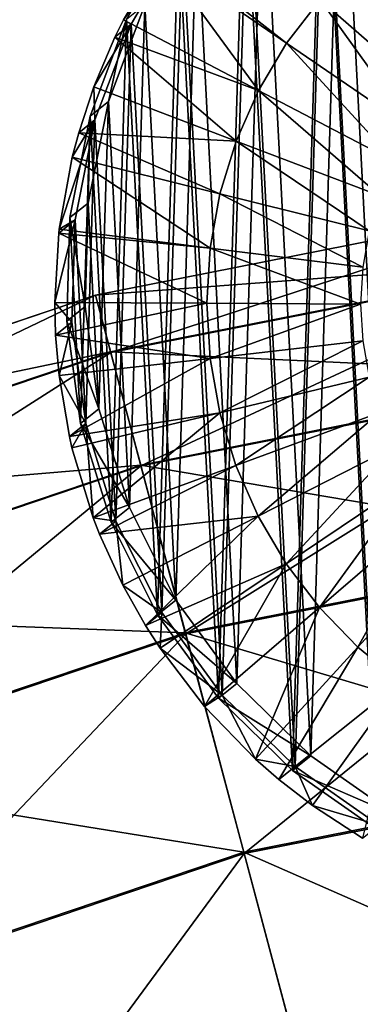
# Model space of a CAD drawing. Header units: millimetres. Extents: x 64 to 3333, y 103 to 3347.
# Tile 158 of 256: x 1841.72 to 1846.07, y 187.59 to 200.17. Entities that reach past the tile are written whole.
import ezdxf

# ---------------------------------------------------------------- set-up
doc = ezdxf.new("R2010")
doc.units = ezdxf.units.MM
doc.header["$LTSCALE"] = 25.4
doc.layers.get('0').update_dxf_attribs({"true_color": 0xff5454})

# ---------------------------------------------------------------- blocks, each defined once
blk = doc.blocks.new('SPIDER-6785-9743.STL')
at = {"color": 0}
mesh = blk.add_polyface(dxfattribs=at)
corners = [(1842.732, 195.194, 1399.935), (1842.595, 197.823, 1399.878), (1842.554, 196.503, 1399.91), (1842.852, 199.119, 1399.84), (1843.122, 193.932, 1399.953), (1843.319, 200.354, 1399.798), (1843.715, 192.751, 1399.963), (1843.982, 201.495, 1399.752), (1844.494, 191.684, 1399.965), (1844.825, 202.512, 1399.703), (1845.438, 190.759, 1399.959), (1845.824, 203.376, 1399.654), (1846.521, 190.003, 1399.945), (1846.951, 204.063, 1399.605), (1847.714, 189.434, 1399.924), (1848.176, 204.556, 1399.558), (1848.984, 189.07, 1399.895), (1849.465, 204.84, 1399.513), (1850.296, 188.92, 1399.86), (1850.784, 204.908, 1399.473), (1851.615, 188.988, 1399.82), (1852.097, 204.758, 1399.438), (1852.904, 189.272, 1399.776), (1853.366, 204.394, 1399.41), (1854.13, 189.765, 1399.729), (1854.559, 203.826, 1399.388), (1855.257, 190.452, 1399.68), (1855.642, 203.069, 1399.374), (1856.255, 191.316, 1399.63), (1856.586, 202.145, 1399.368), (1857.098, 192.333, 1399.582), (1857.365, 201.077, 1399.37), (1857.762, 193.474, 1399.536), (1857.958, 199.897, 1399.381), (1858.229, 194.71, 1399.494), (1858.348, 198.634, 1399.399), (1858.486, 196.005, 1399.456), (1858.526, 197.325, 1399.424)]
mesh.append_faces([[corners[k] for k in face] for face in [(0, 1, 2), (35, 36, 37)]], dxfattribs={"vtx0": -1, "color": 0})
mesh.append_faces([[corners[k] for k in face] for face in [(1, 0, 3), (3, 4, 5), (5, 6, 7), (7, 8, 9), (9, 10, 11), (11, 12, 13), (13, 14, 15), (15, 16, 17), (17, 18, 19), (19, 20, 21), (21, 22, 23), (23, 24, 25), (25, 26, 27), (27, 28, 29), (29, 30, 31), (31, 32, 33), (33, 34, 35)]], dxfattribs={"vtx0": -1, "vtx1": -1, "color": 0})
mesh.append_faces([[corners[k] for k in face] for face in [(3, 0, 4), (5, 4, 6), (7, 6, 8), (9, 8, 10), (11, 10, 12), (13, 12, 14), (15, 14, 16), (17, 16, 18), (19, 18, 20), (21, 20, 22), (23, 22, 24), (25, 24, 26), (27, 26, 28), (29, 28, 30), (31, 30, 32), (33, 32, 34), (35, 34, 36)]], dxfattribs={"vtx0": -1, "vtx2": -1, "color": 0})
mesh = blk.add_polyface(dxfattribs=at)
corners = [(1842.361, 197.637, 1391.883), (1842.498, 195.007, 1391.941), (1842.321, 196.316, 1391.915), (1842.618, 198.932, 1391.846), (1842.889, 193.745, 1391.959), (1843.085, 200.168, 1391.803), (1843.482, 192.564, 1391.969), (1843.749, 201.309, 1391.757), (1844.261, 191.497, 1391.971), (1844.591, 202.326, 1391.709), (1845.204, 190.573, 1391.965), (1845.59, 203.189, 1391.66), (1846.288, 189.816, 1391.951), (1846.717, 203.877, 1391.611), (1847.48, 189.248, 1391.929), (1847.942, 204.37, 1391.563), (1848.75, 188.884, 1391.901), (1849.232, 204.654, 1391.519), (1850.062, 188.734, 1391.866), (1850.551, 204.722, 1391.479), (1851.381, 188.802, 1391.826), (1851.863, 204.571, 1391.444), (1852.671, 189.086, 1391.782), (1853.133, 204.207, 1391.415), (1853.896, 189.578, 1391.734), (1854.326, 203.639, 1391.394), (1855.023, 190.266, 1391.685), (1855.409, 202.883, 1391.38), (1856.022, 191.13, 1391.636), (1856.353, 201.958, 1391.374), (1856.864, 192.146, 1391.588), (1857.131, 200.891, 1391.376), (1857.528, 193.288, 1391.542), (1857.724, 199.71, 1391.386), (1857.995, 194.523, 1391.499), (1858.115, 198.448, 1391.404), (1858.252, 195.819, 1391.462), (1858.292, 197.139, 1391.43)]
mesh.append_faces([[corners[k] for k in face] for face in [(0, 1, 2), (36, 35, 37)]], dxfattribs={"vtx0": -1, "color": 0})
mesh.append_faces([[corners[k] for k in face] for face in [(1, 3, 4), (4, 5, 6), (6, 7, 8), (8, 9, 10), (10, 11, 12), (12, 13, 14), (14, 15, 16), (16, 17, 18), (18, 19, 20), (20, 21, 22), (22, 23, 24), (24, 25, 26), (26, 27, 28), (28, 29, 30), (30, 31, 32), (32, 33, 34), (34, 35, 36)]], dxfattribs={"vtx0": -1, "vtx1": -1, "color": 0})
mesh.append_faces([[corners[k] for k in face] for face in [(1, 0, 3), (4, 3, 5), (6, 5, 7), (8, 7, 9), (10, 9, 11), (12, 11, 13), (14, 13, 15), (16, 15, 17), (18, 17, 19), (20, 19, 21), (22, 21, 23), (24, 23, 25), (26, 25, 27), (28, 27, 29), (30, 29, 31), (32, 31, 33), (34, 33, 35)]], dxfattribs={"vtx0": -1, "vtx2": -1, "color": 0})
mesh = blk.add_polyface(dxfattribs=at)
corners = [(1842.563, 195.007, 1391.101), (1842.427, 197.607, 1391.045), (1842.387, 196.302, 1391.076), (1842.681, 198.888, 1391.007), (1842.949, 193.76, 1391.119), (1843.143, 200.109, 1390.965), (1843.535, 192.592, 1391.129), (1843.799, 201.237, 1390.92), (1844.305, 191.537, 1391.131), (1844.632, 202.242, 1390.872), (1845.238, 190.623, 1391.125), (1845.619, 203.096, 1390.823), (1846.309, 189.875, 1391.112), (1846.734, 203.776, 1390.775), (1847.488, 189.313, 1391.09), (1847.945, 204.263, 1390.728), (1848.743, 188.953, 1391.062), (1849.22, 204.544, 1390.684), (1850.041, 188.805, 1391.028), (1850.524, 204.611, 1390.645), (1851.345, 188.872, 1390.988), (1851.821, 204.463, 1390.61), (1852.62, 189.153, 1390.944), (1853.076, 204.103, 1390.582), (1853.831, 189.64, 1390.897), (1854.255, 203.541, 1390.561), (1854.945, 190.32, 1390.849), (1855.326, 202.793, 1390.547), (1855.932, 191.174, 1390.8), (1856.259, 201.879, 1390.541), (1856.765, 192.179, 1390.752), (1857.03, 200.824, 1390.543), (1857.422, 193.307, 1390.707), (1857.616, 199.657, 1390.553), (1857.883, 194.529, 1390.665), (1858.002, 198.409, 1390.571), (1858.137, 195.809, 1390.628), (1858.177, 197.115, 1390.596)]
mesh.append_faces([[corners[k] for k in face] for face in [(0, 1, 2), (35, 36, 37)]], dxfattribs={"vtx0": -1, "color": 0})
mesh.append_faces([[corners[k] for k in face] for face in [(1, 0, 3), (3, 4, 5), (5, 6, 7), (7, 8, 9), (9, 10, 11), (11, 12, 13), (13, 14, 15), (15, 16, 17), (17, 18, 19), (19, 20, 21), (21, 22, 23), (23, 24, 25), (25, 26, 27), (27, 28, 29), (29, 30, 31), (31, 32, 33), (33, 34, 35)]], dxfattribs={"vtx0": -1, "vtx1": -1, "color": 0})
mesh.append_faces([[corners[k] for k in face] for face in [(3, 0, 4), (5, 4, 6), (7, 6, 8), (9, 8, 10), (11, 10, 12), (13, 12, 14), (15, 14, 16), (17, 16, 18), (19, 18, 20), (21, 20, 22), (23, 22, 24), (25, 24, 26), (27, 26, 28), (29, 28, 30), (31, 30, 32), (33, 32, 34), (35, 34, 36)]], dxfattribs={"vtx0": -1, "vtx2": -1, "color": 0})
mesh = blk.add_polyface(dxfattribs=at)
corners = [(1846.597, 201.374, 1383.285), (1847.37, 199.466, 1383), (1846.049, 200.93, 1383.311), (1847.736, 199.762, 1382.982)]
mesh.append_faces([[corners[k] for k in face] for face in [(0, 1, 2), (1, 0, 3)]], dxfattribs={"vtx0": -1, "color": 0})
mesh = blk.add_polyface(dxfattribs=at)
corners = [(1843.799, 201.237, 1390.92), (1843.044, 200.164, 1383.823), (1843.143, 200.109, 1390.965)]
mesh.append_faces([[corners[k] for k in face] for face in [(0, 1, 2)]], dxfattribs={"color": 0})
mesh = blk.add_polyface(dxfattribs=at)
corners = [(1843.799, 201.237, 1390.92), (1843.521, 200.969, 1383.791), (1843.044, 200.164, 1383.823)]
mesh.append_faces([[corners[k] for k in face] for face in [(0, 1, 2)]], dxfattribs={"color": 0})
mesh = blk.add_polyface(dxfattribs=at)
corners = [(1845.129, 199.865, 1383.363), (1843.521, 200.969, 1383.791), (1843.59, 201.071, 1383.786)]
mesh.append_faces([[corners[k] for k in face] for face in [(0, 1, 2)]], dxfattribs={"color": 0})
mesh = blk.add_polyface(dxfattribs=at)
corners = [(1845.557, 200.425, 1383.337), (1845.129, 199.865, 1383.363), (1843.59, 201.071, 1383.786)]
mesh.append_faces([[corners[k] for k in face] for face in [(0, 1, 2)]], dxfattribs={"color": 0})
mesh = blk.add_polyface(dxfattribs=at)
corners = [(1843.521, 200.969, 1383.791), (1844.77, 199.259, 1383.388), (1843.044, 200.164, 1383.823), (1845.129, 199.865, 1383.363)]
mesh.append_faces([[corners[k] for k in face] for face in [(0, 1, 2), (1, 0, 3)]], dxfattribs={"vtx0": -1, "color": 0})
mesh = blk.add_polyface(dxfattribs=at)
corners = [(1846.049, 200.93, 1383.311), (1847.041, 199.128, 1383.018), (1845.557, 200.425, 1383.337), (1847.37, 199.466, 1383)]
mesh.append_faces([[corners[k] for k in face] for face in [(0, 1, 2), (1, 0, 3)]], dxfattribs={"vtx0": -1, "color": 0})
mesh = blk.add_polyface(dxfattribs=at)
corners = [(1845.557, 200.425, 1383.337), (1846.755, 198.754, 1383.035), (1845.129, 199.865, 1383.363), (1847.041, 199.128, 1383.018)]
mesh.append_faces([[corners[k] for k in face] for face in [(0, 1, 2), (1, 0, 3)]], dxfattribs={"vtx0": -1, "color": 0})
mesh = blk.add_polyface(dxfattribs=at)
corners = [(1842.852, 199.119, 1399.84), (1843.085, 200.168, 1391.803), (1842.618, 198.932, 1391.846), (1843.319, 200.354, 1399.798)]
mesh.append_faces([[corners[k] for k in face] for face in [(0, 1, 2), (1, 0, 3)]], dxfattribs={"vtx0": -1, "color": 0})
mesh = blk.add_polyface(dxfattribs=at)
corners = [(1844.77, 199.259, 1383.388), (1842.934, 199.943, 1383.832), (1843.044, 200.164, 1383.823)]
mesh.append_faces([[corners[k] for k in face] for face in [(0, 1, 2)]], dxfattribs={"color": 0})
mesh = blk.add_polyface(dxfattribs=at)
corners = [(1843.044, 200.164, 1383.823), (1842.934, 199.943, 1383.832), (1843.143, 200.109, 1390.965)]
mesh.append_faces([[corners[k] for k in face] for face in [(0, 1, 2)]], dxfattribs={"color": 0})
mesh = blk.add_polyface(dxfattribs=at)
corners = [(1843.143, 200.109, 1390.965), (1842.665, 199.307, 1383.854), (1842.681, 198.888, 1391.007)]
mesh.append_faces([[corners[k] for k in face] for face in [(0, 1, 2)]], dxfattribs={"color": 0})
mesh = blk.add_polyface(dxfattribs=at)
corners = [(1843.143, 200.109, 1390.965), (1842.934, 199.943, 1383.832), (1842.665, 199.307, 1383.854)]
mesh.append_faces([[corners[k] for k in face] for face in [(0, 1, 2)]], dxfattribs={"color": 0})
mesh = blk.add_polyface(dxfattribs=at)
corners = [(1844.485, 198.614, 1383.411), (1842.665, 199.307, 1383.854), (1842.934, 199.943, 1383.832)]
mesh.append_faces([[corners[k] for k in face] for face in [(0, 1, 2)]], dxfattribs={"color": 0})
mesh = blk.add_polyface(dxfattribs=at)
corners = [(1844.77, 199.259, 1383.388), (1844.485, 198.614, 1383.411), (1842.934, 199.943, 1383.832)]
mesh.append_faces([[corners[k] for k in face] for face in [(0, 1, 2)]], dxfattribs={"color": 0})
mesh = blk.add_polyface(dxfattribs=at)
corners = [(1845.129, 199.865, 1383.363), (1846.515, 198.348, 1383.051), (1844.77, 199.259, 1383.388), (1846.755, 198.754, 1383.035)]
mesh.append_faces([[corners[k] for k in face] for face in [(0, 1, 2), (1, 0, 3)]], dxfattribs={"vtx0": -1, "color": 0})
mesh = blk.add_polyface(dxfattribs=at)
corners = [(1844.485, 198.614, 1383.411), (1842.473, 198.721, 1383.874), (1842.665, 199.307, 1383.854)]
mesh.append_faces([[corners[k] for k in face] for face in [(0, 1, 2)]], dxfattribs={"color": 0})
mesh = blk.add_polyface(dxfattribs=at)
corners = [(1842.665, 199.307, 1383.854), (1842.473, 198.721, 1383.874), (1842.681, 198.888, 1391.007)]
mesh.append_faces([[corners[k] for k in face] for face in [(0, 1, 2)]], dxfattribs={"color": 0})
mesh = blk.add_polyface(dxfattribs=at)
corners = [(1844.77, 199.259, 1383.388), (1846.324, 197.917, 1383.067), (1844.485, 198.614, 1383.411), (1846.515, 198.348, 1383.051)]
mesh.append_faces([[corners[k] for k in face] for face in [(0, 1, 2), (1, 0, 3)]], dxfattribs={"vtx0": -1, "color": 0})
mesh = blk.add_polyface(dxfattribs=at)
corners = [(1842.595, 197.823, 1399.878), (1842.618, 198.932, 1391.846), (1842.361, 197.637, 1391.883), (1842.852, 199.119, 1399.84)]
mesh.append_faces([[corners[k] for k in face] for face in [(0, 1, 2), (1, 0, 3)]], dxfattribs={"vtx0": -1, "color": 0})
mesh = blk.add_polyface(dxfattribs=at)
corners = [(1842.681, 198.888, 1391.007), (1842.391, 198.411, 1383.883), (1842.224, 197.489, 1383.91)]
mesh.append_faces([[corners[k] for k in face] for face in [(0, 1, 2)]], dxfattribs={"color": 0})
mesh = blk.add_polyface(dxfattribs=at)
corners = [(1842.681, 198.888, 1391.007), (1842.224, 197.489, 1383.91), (1842.427, 197.607, 1391.045)]
mesh.append_faces([[corners[k] for k in face] for face in [(0, 1, 2)]], dxfattribs={"color": 0})
mesh = blk.add_polyface(dxfattribs=at)
corners = [(1842.681, 198.888, 1391.007), (1842.473, 198.721, 1383.874), (1842.391, 198.411, 1383.883)]
mesh.append_faces([[corners[k] for k in face] for face in [(0, 1, 2)]], dxfattribs={"color": 0})
mesh = blk.add_polyface(dxfattribs=at)
corners = [(1844.278, 197.94, 1383.433), (1842.391, 198.411, 1383.883), (1842.473, 198.721, 1383.874)]
mesh.append_faces([[corners[k] for k in face] for face in [(0, 1, 2)]], dxfattribs={"color": 0})
mesh = blk.add_polyface(dxfattribs=at)
corners = [(1844.485, 198.614, 1383.411), (1844.278, 197.94, 1383.433), (1842.473, 198.721, 1383.874)]
mesh.append_faces([[corners[k] for k in face] for face in [(0, 1, 2)]], dxfattribs={"color": 0})
mesh = blk.add_polyface(dxfattribs=at)
corners = [(1844.485, 198.614, 1383.411), (1846.186, 197.466, 1383.081), (1844.278, 197.94, 1383.433), (1846.324, 197.917, 1383.067)]
mesh.append_faces([[corners[k] for k in face] for face in [(0, 1, 2), (1, 0, 3)]], dxfattribs={"vtx0": -1, "color": 0})
mesh = blk.add_polyface(dxfattribs=at)
corners = [(1842.391, 198.411, 1383.883), (1844.153, 197.246, 1383.453), (1842.224, 197.489, 1383.91), (1844.278, 197.94, 1383.433)]
mesh.append_faces([[corners[k] for k in face] for face in [(0, 1, 2), (1, 0, 3)]], dxfattribs={"vtx0": -1, "color": 0})
mesh = blk.add_polyface(dxfattribs=at)
corners = [(1844.278, 197.94, 1383.433), (1846.102, 197.002, 1383.095), (1844.153, 197.246, 1383.453), (1846.186, 197.466, 1383.081)]
mesh.append_faces([[corners[k] for k in face] for face in [(0, 1, 2), (1, 0, 3)]], dxfattribs={"vtx0": -1, "color": 0})
mesh = blk.add_polyface(dxfattribs=at)
corners = [(1842.554, 196.503, 1399.91), (1842.361, 197.637, 1391.883), (1842.321, 196.316, 1391.915), (1842.595, 197.823, 1399.878)]
mesh.append_faces([[corners[k] for k in face] for face in [(0, 1, 2), (1, 0, 3)]], dxfattribs={"vtx0": -1, "color": 0})
at = {"color": 7, "true_color": 0xffffff}
mesh = blk.add_polyface(dxfattribs=at)
corners = [(1842.687, 196.646, 64.909), (1848.828, 197.861, 58.885), (1842.686, 196.648, 58.885), (1848.829, 197.859, 64.909)]
mesh.append_faces([[corners[k] for k in face] for face in [(0, 1, 2), (1, 0, 3)]], dxfattribs={"vtx0": -1, "color": 7})
mesh = blk.add_polyface(dxfattribs=at)
corners = [(1842.686, 196.648, 58.885), (1848.925, 197.115, 52.908), (1842.88, 195.921, 52.908), (1848.828, 197.861, 58.885)]
mesh.append_faces([[corners[k] for k in face] for face in [(0, 1, 2), (1, 0, 3)]], dxfattribs={"vtx0": -1, "color": 7})
mesh = blk.add_polyface(dxfattribs=at)
corners = [(1842.882, 195.914, 70.885), (1848.829, 197.859, 64.909), (1842.687, 196.646, 64.909), (1848.926, 197.107, 70.885)]
mesh.append_faces([[corners[k] for k in face] for face in [(0, 1, 2), (1, 0, 3)]], dxfattribs={"vtx0": -1, "color": 7})
at = {"color": 0}
mesh = blk.add_polyface(dxfattribs=at)
corners = [(1842.427, 197.607, 1391.045), (1842.168, 196.554, 1383.933), (1842.387, 196.302, 1391.076)]
mesh.append_faces([[corners[k] for k in face] for face in [(0, 1, 2)]], dxfattribs={"color": 0})
mesh = blk.add_polyface(dxfattribs=at)
corners = [(1842.427, 197.607, 1391.045), (1842.219, 197.44, 1383.911), (1842.168, 196.554, 1383.933)]
mesh.append_faces([[corners[k] for k in face] for face in [(0, 1, 2)]], dxfattribs={"color": 0})
mesh = blk.add_polyface(dxfattribs=at)
corners = [(1842.427, 197.607, 1391.045), (1842.224, 197.489, 1383.91), (1842.219, 197.44, 1383.911)]
mesh.append_faces([[corners[k] for k in face] for face in [(0, 1, 2)]], dxfattribs={"color": 0})
mesh = blk.add_polyface(dxfattribs=at)
corners = [(1842.219, 197.44, 1383.911), (1844.111, 196.542, 1383.47), (1842.168, 196.554, 1383.933), (1844.153, 197.246, 1383.453)]
mesh.append_faces([[corners[k] for k in face] for face in [(0, 1, 2), (1, 0, 3)]], dxfattribs={"vtx0": -1, "color": 0})
mesh = blk.add_polyface(dxfattribs=at)
corners = [(1844.153, 197.246, 1383.453), (1842.219, 197.44, 1383.911), (1842.224, 197.489, 1383.91)]
mesh.append_faces([[corners[k] for k in face] for face in [(0, 1, 2)]], dxfattribs={"color": 0})
mesh = blk.add_polyface(dxfattribs=at)
corners = [(1844.153, 197.246, 1383.453), (1846.074, 196.532, 1383.106), (1844.111, 196.542, 1383.47), (1846.102, 197.002, 1383.095)]
mesh.append_faces([[corners[k] for k in face] for face in [(0, 1, 2), (1, 0, 3)]], dxfattribs={"vtx0": -1, "color": 0})
at = {"color": 7, "true_color": 0xffffff}
mesh = blk.add_polyface(dxfattribs=at)
corners = [(1842.88, 195.921, 52.908), (1849.119, 195.631, 47.072), (1843.265, 194.475, 47.072), (1848.925, 197.115, 52.908)]
mesh.append_faces([[corners[k] for k in face] for face in [(0, 1, 2), (1, 0, 3)]], dxfattribs={"vtx0": -1, "color": 7})
mesh = blk.add_polyface(dxfattribs=at)
corners = [(1843.268, 194.464, 76.72), (1848.926, 197.107, 70.885), (1842.882, 195.914, 70.885), (1849.12, 195.619, 76.72)]
mesh.append_faces([[corners[k] for k in face] for face in [(0, 1, 2), (1, 0, 3)]], dxfattribs={"vtx0": -1, "color": 7})
mesh = blk.add_polyface(dxfattribs=at)
corners = [(1836.755, 194.642, 64.909), (1842.686, 196.648, 58.885), (1836.754, 194.644, 58.885), (1842.687, 196.646, 64.909)]
mesh.append_faces([[corners[k] for k in face] for face in [(0, 1, 2), (1, 0, 3)]], dxfattribs={"vtx0": -1, "color": 7})
mesh = blk.add_polyface(dxfattribs=at)
corners = [(1836.754, 194.644, 58.885), (1842.88, 195.921, 52.908), (1837.041, 193.949, 52.908), (1842.686, 196.648, 58.885)]
mesh.append_faces([[corners[k] for k in face] for face in [(0, 1, 2), (1, 0, 3)]], dxfattribs={"vtx0": -1, "color": 7})
mesh = blk.add_polyface(dxfattribs=at)
corners = [(1837.044, 193.942, 70.885), (1842.687, 196.646, 64.909), (1836.755, 194.642, 64.909), (1842.882, 195.914, 70.885)]
mesh.append_faces([[corners[k] for k in face] for face in [(0, 1, 2), (1, 0, 3)]], dxfattribs={"vtx0": -1, "color": 7})
at = {"color": 0}
mesh = blk.add_polyface(dxfattribs=at)
corners = [(1844.111, 196.542, 1383.47), (1842.179, 196.135, 1383.943), (1842.168, 196.554, 1383.933)]
mesh.append_faces([[corners[k] for k in face] for face in [(0, 1, 2)]], dxfattribs={"color": 0})
mesh = blk.add_polyface(dxfattribs=at)
corners = [(1842.168, 196.554, 1383.933), (1842.179, 196.135, 1383.943), (1842.387, 196.302, 1391.076)]
mesh.append_faces([[corners[k] for k in face] for face in [(0, 1, 2)]], dxfattribs={"color": 0})
mesh = blk.add_polyface(dxfattribs=at)
corners = [(1844.152, 195.838, 1383.485), (1842.179, 196.135, 1383.943), (1844.111, 196.542, 1383.47)]
mesh.append_faces([[corners[k] for k in face] for face in [(0, 1, 2)]], dxfattribs={"color": 0})
mesh = blk.add_polyface(dxfattribs=at)
corners = [(1842.732, 195.194, 1399.935), (1842.321, 196.316, 1391.915), (1842.498, 195.007, 1391.941), (1842.554, 196.503, 1399.91)]
mesh.append_faces([[corners[k] for k in face] for face in [(0, 1, 2), (1, 0, 3)]], dxfattribs={"vtx0": -1, "color": 0})
mesh = blk.add_polyface(dxfattribs=at)
corners = [(1846.074, 196.532, 1383.106), (1844.152, 195.838, 1383.485), (1844.111, 196.542, 1383.47), (1846.102, 196.061, 1383.117)]
mesh.append_faces([[corners[k] for k in face] for face in [(0, 1, 2), (1, 0, 3)]], dxfattribs={"vtx0": -1, "color": 0})
mesh = blk.add_polyface(dxfattribs=at)
corners = [(1842.387, 196.302, 1391.076), (1842.179, 196.135, 1383.943), (1842.223, 195.619, 1383.953)]
mesh.append_faces([[corners[k] for k in face] for face in [(0, 1, 2)]], dxfattribs={"color": 0})
mesh = blk.add_polyface(dxfattribs=at)
corners = [(1842.387, 196.302, 1391.076), (1842.223, 195.619, 1383.953), (1842.563, 195.007, 1391.101)]
mesh.append_faces([[corners[k] for k in face] for face in [(0, 1, 2)]], dxfattribs={"color": 0})
mesh = blk.add_polyface(dxfattribs=at)
corners = [(1844.152, 195.838, 1383.485), (1842.223, 195.619, 1383.953), (1842.179, 196.135, 1383.943)]
mesh.append_faces([[corners[k] for k in face] for face in [(0, 1, 2)]], dxfattribs={"color": 0})
mesh = blk.add_polyface(dxfattribs=at)
corners = [(1846.102, 196.061, 1383.117), (1844.276, 195.143, 1383.498), (1844.152, 195.838, 1383.485), (1846.185, 195.597, 1383.125)]
mesh.append_faces([[corners[k] for k in face] for face in [(0, 1, 2), (1, 0, 3)]], dxfattribs={"vtx0": -1, "color": 0})
at = {"color": 7, "true_color": 0xffffff}
mesh = blk.add_polyface(dxfattribs=at)
corners = [(1837.041, 193.949, 52.908), (1843.265, 194.475, 47.072), (1837.612, 192.566, 47.072), (1842.88, 195.921, 52.908)]
mesh.append_faces([[corners[k] for k in face] for face in [(0, 1, 2), (1, 0, 3)]], dxfattribs={"vtx0": -1, "color": 7})
mesh = blk.add_polyface(dxfattribs=at)
corners = [(1837.617, 192.554, 76.72), (1842.882, 195.914, 70.885), (1837.044, 193.942, 70.885), (1843.268, 194.464, 76.72)]
mesh.append_faces([[corners[k] for k in face] for face in [(0, 1, 2), (1, 0, 3)]], dxfattribs={"vtx0": -1, "color": 7})
at = {"color": 0}
mesh = blk.add_polyface(dxfattribs=at)
corners = [(1844.152, 195.838, 1383.485), (1842.354, 194.841, 1383.968), (1842.223, 195.619, 1383.953)]
mesh.append_faces([[corners[k] for k in face] for face in [(0, 1, 2)]], dxfattribs={"color": 0})
mesh = blk.add_polyface(dxfattribs=at)
corners = [(1844.276, 195.143, 1383.498), (1842.354, 194.841, 1383.968), (1844.152, 195.838, 1383.485)]
mesh.append_faces([[corners[k] for k in face] for face in [(0, 1, 2)]], dxfattribs={"color": 0})
mesh = blk.add_polyface(dxfattribs=at)
corners = [(1842.223, 195.619, 1383.953), (1842.354, 194.841, 1383.968), (1842.563, 195.007, 1391.101)]
mesh.append_faces([[corners[k] for k in face] for face in [(0, 1, 2)]], dxfattribs={"color": 0})
at = {"color": 7, "true_color": 0xffffff}
mesh = blk.add_polyface(dxfattribs=at)
corners = [(1843.265, 194.475, 47.072), (1849.405, 193.434, 41.47), (1843.835, 192.334, 41.47), (1849.119, 195.631, 47.072)]
mesh.append_faces([[corners[k] for k in face] for face in [(0, 1, 2), (1, 0, 3)]], dxfattribs={"vtx0": -1, "color": 7})
mesh = blk.add_polyface(dxfattribs=at)
corners = [(1843.84, 192.318, 82.32), (1849.12, 195.619, 76.72), (1843.268, 194.464, 76.72), (1849.407, 193.417, 82.32)]
mesh.append_faces([[corners[k] for k in face] for face in [(0, 1, 2), (1, 0, 3)]], dxfattribs={"vtx0": -1, "color": 7})
at = {"color": 0}
mesh = blk.add_polyface(dxfattribs=at)
corners = [(1846.185, 195.597, 1383.125), (1844.481, 194.469, 1383.508), (1844.276, 195.143, 1383.498), (1846.322, 195.145, 1383.131)]
mesh.append_faces([[corners[k] for k in face] for face in [(0, 1, 2), (1, 0, 3)]], dxfattribs={"vtx0": -1, "color": 0})
mesh = blk.add_polyface(dxfattribs=at)
corners = [(1844.276, 195.143, 1383.498), (1842.387, 194.697, 1383.97), (1842.354, 194.841, 1383.968)]
mesh.append_faces([[corners[k] for k in face] for face in [(0, 1, 2)]], dxfattribs={"color": 0})
mesh = blk.add_polyface(dxfattribs=at)
corners = [(1844.276, 195.143, 1383.498), (1842.66, 193.8, 1383.983), (1842.387, 194.697, 1383.97), (1844.481, 194.469, 1383.508)]
mesh.append_faces([[corners[k] for k in face] for face in [(0, 1, 2), (1, 0, 3)]], dxfattribs={"vtx0": -1, "color": 0})
mesh = blk.add_polyface(dxfattribs=at)
corners = [(1843.122, 193.932, 1399.953), (1842.498, 195.007, 1391.941), (1842.889, 193.745, 1391.959), (1842.732, 195.194, 1399.935)]
mesh.append_faces([[corners[k] for k in face] for face in [(0, 1, 2), (1, 0, 3)]], dxfattribs={"vtx0": -1, "color": 0})
mesh = blk.add_polyface(dxfattribs=at)
corners = [(1846.322, 195.145, 1383.131), (1844.765, 193.823, 1383.515), (1844.481, 194.469, 1383.508), (1846.511, 194.714, 1383.136)]
mesh.append_faces([[corners[k] for k in face] for face in [(0, 1, 2), (1, 0, 3)]], dxfattribs={"vtx0": -1, "color": 0})
mesh = blk.add_polyface(dxfattribs=at)
corners = [(1842.563, 195.007, 1391.101), (1842.354, 194.841, 1383.968), (1842.387, 194.697, 1383.97)]
mesh.append_faces([[corners[k] for k in face] for face in [(0, 1, 2)]], dxfattribs={"color": 0})
mesh = blk.add_polyface(dxfattribs=at)
corners = [(1842.563, 195.007, 1391.101), (1842.387, 194.697, 1383.97), (1842.66, 193.8, 1383.983)]
mesh.append_faces([[corners[k] for k in face] for face in [(0, 1, 2)]], dxfattribs={"color": 0})
mesh = blk.add_polyface(dxfattribs=at)
corners = [(1842.563, 195.007, 1391.101), (1842.66, 193.8, 1383.983), (1842.949, 193.76, 1391.119)]
mesh.append_faces([[corners[k] for k in face] for face in [(0, 1, 2)]], dxfattribs={"color": 0})
mesh = blk.add_polyface(dxfattribs=at)
corners = [(1846.511, 194.714, 1383.136), (1845.123, 193.215, 1383.518), (1844.765, 193.823, 1383.515), (1846.751, 194.307, 1383.138)]
mesh.append_faces([[corners[k] for k in face] for face in [(0, 1, 2), (1, 0, 3)]], dxfattribs={"vtx0": -1, "color": 0})
at = {"color": 7, "true_color": 0xffffff}
mesh = blk.add_polyface(dxfattribs=at)
corners = [(1837.612, 192.566, 47.072), (1843.835, 192.334, 41.47), (1838.457, 190.517, 41.47), (1843.265, 194.475, 47.072)]
mesh.append_faces([[corners[k] for k in face] for face in [(0, 1, 2), (1, 0, 3)]], dxfattribs={"vtx0": -1, "color": 7})
mesh = blk.add_polyface(dxfattribs=at)
corners = [(1838.463, 190.501, 82.32), (1843.268, 194.464, 76.72), (1837.617, 192.554, 76.72), (1843.84, 192.318, 82.32)]
mesh.append_faces([[corners[k] for k in face] for face in [(0, 1, 2), (1, 0, 3)]], dxfattribs={"vtx0": -1, "color": 7})
at = {"color": 0}
mesh = blk.add_polyface(dxfattribs=at)
corners = [(1844.481, 194.469, 1383.508), (1842.74, 193.593, 1383.985), (1842.66, 193.8, 1383.983)]
mesh.append_faces([[corners[k] for k in face] for face in [(0, 1, 2)]], dxfattribs={"color": 0})
mesh = blk.add_polyface(dxfattribs=at)
corners = [(1844.765, 193.823, 1383.515), (1842.74, 193.593, 1383.985), (1844.481, 194.469, 1383.508)]
mesh.append_faces([[corners[k] for k in face] for face in [(0, 1, 2)]], dxfattribs={"color": 0})
mesh = blk.add_polyface(dxfattribs=at)
corners = [(1846.751, 194.307, 1383.138), (1845.55, 192.654, 1383.519), (1845.123, 193.215, 1383.518), (1847.036, 193.932, 1383.139)]
mesh.append_faces([[corners[k] for k in face] for face in [(0, 1, 2), (1, 0, 3)]], dxfattribs={"vtx0": -1, "color": 0})
mesh = blk.add_polyface(dxfattribs=at)
corners = [(1843.715, 192.751, 1399.963), (1842.889, 193.745, 1391.959), (1843.482, 192.564, 1391.969), (1843.122, 193.932, 1399.953)]
mesh.append_faces([[corners[k] for k in face] for face in [(0, 1, 2), (1, 0, 3)]], dxfattribs={"vtx0": -1, "color": 0})
mesh = blk.add_polyface(dxfattribs=at)
corners = [(1847.036, 193.932, 1383.139), (1846.041, 192.147, 1383.516), (1845.55, 192.654, 1383.519), (1847.365, 193.593, 1383.137)]
mesh.append_faces([[corners[k] for k in face] for face in [(0, 1, 2), (1, 0, 3)]], dxfattribs={"vtx0": -1, "color": 0})
mesh = blk.add_polyface(dxfattribs=at)
corners = [(1842.66, 193.8, 1383.983), (1842.74, 193.593, 1383.985), (1842.949, 193.76, 1391.119)]
mesh.append_faces([[corners[k] for k in face] for face in [(0, 1, 2)]], dxfattribs={"color": 0})
mesh = blk.add_polyface(dxfattribs=at)
corners = [(1844.765, 193.823, 1383.515), (1843.037, 192.942, 1383.992), (1842.74, 193.593, 1383.985)]
mesh.append_faces([[corners[k] for k in face] for face in [(0, 1, 2)]], dxfattribs={"color": 0})
mesh = blk.add_polyface(dxfattribs=at)
corners = [(1842.949, 193.76, 1391.119), (1842.74, 193.593, 1383.985), (1843.037, 192.942, 1383.992)]
mesh.append_faces([[corners[k] for k in face] for face in [(0, 1, 2)]], dxfattribs={"color": 0})
mesh = blk.add_polyface(dxfattribs=at)
corners = [(1842.949, 193.76, 1391.119), (1843.037, 192.942, 1383.992), (1843.535, 192.592, 1391.129)]
mesh.append_faces([[corners[k] for k in face] for face in [(0, 1, 2)]], dxfattribs={"color": 0})
mesh = blk.add_polyface(dxfattribs=at)
corners = [(1844.765, 193.823, 1383.515), (1843.326, 192.426, 1383.995), (1843.037, 192.942, 1383.992)]
mesh.append_faces([[corners[k] for k in face] for face in [(0, 1, 2)]], dxfattribs={"color": 0})
mesh = blk.add_polyface(dxfattribs=at)
corners = [(1845.123, 193.215, 1383.518), (1843.326, 192.426, 1383.995), (1844.765, 193.823, 1383.515)]
mesh.append_faces([[corners[k] for k in face] for face in [(0, 1, 2)]], dxfattribs={"color": 0})
mesh = blk.add_polyface(dxfattribs=at)
corners = [(1847.365, 193.593, 1383.137), (1846.588, 191.702, 1383.511), (1846.041, 192.147, 1383.516), (1847.73, 193.296, 1383.133)]
mesh.append_faces([[corners[k] for k in face] for face in [(0, 1, 2), (1, 0, 3)]], dxfattribs={"vtx0": -1, "color": 0})
at = {"color": 7, "true_color": 0xffffff}
mesh = blk.add_polyface(dxfattribs=at)
corners = [(1843.835, 192.334, 41.47), (1849.779, 190.557, 36.191), (1844.582, 189.531, 36.191), (1849.405, 193.434, 41.47)]
mesh.append_faces([[corners[k] for k in face] for face in [(0, 1, 2), (1, 0, 3)]], dxfattribs={"vtx0": -1, "color": 7})
mesh = blk.add_polyface(dxfattribs=at)
corners = [(1844.588, 189.511, 87.597), (1849.407, 193.417, 82.32), (1843.84, 192.318, 82.32), (1849.782, 190.536, 87.597)]
mesh.append_faces([[corners[k] for k in face] for face in [(0, 1, 2), (1, 0, 3)]], dxfattribs={"vtx0": -1, "color": 7})
at = {"color": 0}
mesh = blk.add_polyface(dxfattribs=at)
corners = [(1845.123, 193.215, 1383.518), (1843.513, 192.135, 1383.997), (1843.326, 192.426, 1383.995)]
mesh.append_faces([[corners[k] for k in face] for face in [(0, 1, 2)]], dxfattribs={"color": 0})
mesh = blk.add_polyface(dxfattribs=at)
corners = [(1845.123, 193.215, 1383.518), (1844.08, 191.389, 1383.998), (1843.513, 192.135, 1383.997), (1845.55, 192.654, 1383.519)]
mesh.append_faces([[corners[k] for k in face] for face in [(0, 1, 2), (1, 0, 3)]], dxfattribs={"vtx0": -1, "color": 0})
mesh = blk.add_polyface(dxfattribs=at)
corners = [(1843.037, 192.942, 1383.992), (1843.326, 192.426, 1383.995), (1843.535, 192.592, 1391.129)]
mesh.append_faces([[corners[k] for k in face] for face in [(0, 1, 2)]], dxfattribs={"color": 0})
mesh = blk.add_polyface(dxfattribs=at)
corners = [(1844.494, 191.684, 1399.965), (1843.482, 192.564, 1391.969), (1844.261, 191.497, 1391.971), (1843.715, 192.751, 1399.963)]
mesh.append_faces([[corners[k] for k in face] for face in [(0, 1, 2), (1, 0, 3)]], dxfattribs={"vtx0": -1, "color": 0})
mesh = blk.add_polyface(dxfattribs=at)
corners = [(1843.535, 192.592, 1391.129), (1843.326, 192.426, 1383.995), (1843.513, 192.135, 1383.997)]
mesh.append_faces([[corners[k] for k in face] for face in [(0, 1, 2)]], dxfattribs={"color": 0})
mesh = blk.add_polyface(dxfattribs=at)
corners = [(1843.535, 192.592, 1391.129), (1843.513, 192.135, 1383.997), (1844.305, 191.537, 1391.131)]
mesh.append_faces([[corners[k] for k in face] for face in [(0, 1, 2)]], dxfattribs={"color": 0})
mesh = blk.add_polyface(dxfattribs=at)
corners = [(1845.55, 192.654, 1383.519), (1844.732, 190.716, 1383.994), (1844.08, 191.389, 1383.998), (1846.041, 192.147, 1383.516)]
mesh.append_faces([[corners[k] for k in face] for face in [(0, 1, 2), (1, 0, 3)]], dxfattribs={"vtx0": -1, "color": 0})
at = {"color": 7, "true_color": 0xffffff}
mesh = blk.add_polyface(dxfattribs=at)
corners = [(1838.457, 190.517, 41.47), (1844.582, 189.531, 36.191), (1839.563, 187.836, 36.191), (1843.835, 192.334, 41.47)]
mesh.append_faces([[corners[k] for k in face] for face in [(0, 1, 2), (1, 0, 3)]], dxfattribs={"vtx0": -1, "color": 7})
mesh = blk.add_polyface(dxfattribs=at)
corners = [(1839.571, 187.816, 87.597), (1843.84, 192.318, 82.32), (1838.463, 190.501, 82.32), (1844.588, 189.511, 87.597)]
mesh.append_faces([[corners[k] for k in face] for face in [(0, 1, 2), (1, 0, 3)]], dxfattribs={"vtx0": -1, "color": 7})
at = {"color": 0}
mesh = blk.add_polyface(dxfattribs=at)
corners = [(1843.513, 192.135, 1383.997), (1844.08, 191.389, 1383.998), (1844.305, 191.537, 1391.131)]
mesh.append_faces([[corners[k] for k in face] for face in [(0, 1, 2)]], dxfattribs={"color": 0})
mesh = blk.add_polyface(dxfattribs=at)
corners = [(1846.041, 192.147, 1383.516), (1845.03, 190.457, 1383.992), (1844.732, 190.716, 1383.994)]
mesh.append_faces([[corners[k] for k in face] for face in [(0, 1, 2)]], dxfattribs={"color": 0})
mesh = blk.add_polyface(dxfattribs=at)
corners = [(1846.588, 191.702, 1383.511), (1845.03, 190.457, 1383.992), (1846.041, 192.147, 1383.516)]
mesh.append_faces([[corners[k] for k in face] for face in [(0, 1, 2)]], dxfattribs={"color": 0})
mesh = blk.add_polyface(dxfattribs=at)
corners = [(1845.438, 190.759, 1399.959), (1844.261, 191.497, 1391.971), (1845.204, 190.573, 1391.965), (1844.494, 191.684, 1399.965)]
mesh.append_faces([[corners[k] for k in face] for face in [(0, 1, 2), (1, 0, 3)]], dxfattribs={"vtx0": -1, "color": 0})
mesh = blk.add_polyface(dxfattribs=at)
corners = [(1846.588, 191.702, 1383.511), (1845.459, 190.125, 1383.987), (1845.03, 190.457, 1383.992)]
mesh.append_faces([[corners[k] for k in face] for face in [(0, 1, 2)]], dxfattribs={"color": 0})
mesh = blk.add_polyface(dxfattribs=at)
corners = [(1846.588, 191.702, 1383.511), (1846.1, 189.709, 1383.978), (1845.459, 190.125, 1383.987)]
mesh.append_faces([[corners[k] for k in face] for face in [(0, 1, 2)]], dxfattribs={"color": 0})
mesh = blk.add_polyface(dxfattribs=at)
corners = [(1844.305, 191.537, 1391.131), (1844.08, 191.389, 1383.998), (1844.732, 190.716, 1383.994)]
mesh.append_faces([[corners[k] for k in face] for face in [(0, 1, 2)]], dxfattribs={"color": 0})
mesh = blk.add_polyface(dxfattribs=at)
corners = [(1844.305, 191.537, 1391.131), (1844.732, 190.716, 1383.994), (1845.238, 190.623, 1391.125)]
mesh.append_faces([[corners[k] for k in face] for face in [(0, 1, 2)]], dxfattribs={"color": 0})
mesh = blk.add_polyface(dxfattribs=at)
corners = [(1845.238, 190.623, 1391.125), (1844.732, 190.716, 1383.994), (1845.03, 190.457, 1383.992)]
mesh.append_faces([[corners[k] for k in face] for face in [(0, 1, 2)]], dxfattribs={"color": 0})
mesh = blk.add_polyface(dxfattribs=at)
corners = [(1846.521, 190.003, 1399.945), (1845.204, 190.573, 1391.965), (1846.288, 189.816, 1391.951), (1845.438, 190.759, 1399.959)]
mesh.append_faces([[corners[k] for k in face] for face in [(0, 1, 2), (1, 0, 3)]], dxfattribs={"vtx0": -1, "color": 0})
mesh = blk.add_polyface(dxfattribs=at)
corners = [(1845.238, 190.623, 1391.125), (1845.03, 190.457, 1383.992), (1845.459, 190.125, 1383.987)]
mesh.append_faces([[corners[k] for k in face] for face in [(0, 1, 2)]], dxfattribs={"color": 0})
mesh = blk.add_polyface(dxfattribs=at)
corners = [(1845.238, 190.623, 1391.125), (1845.459, 190.125, 1383.987), (1846.309, 189.875, 1391.112)]
mesh.append_faces([[corners[k] for k in face] for face in [(0, 1, 2)]], dxfattribs={"color": 0})
at = {"color": 7, "true_color": 0xffffff}
mesh = blk.add_polyface(dxfattribs=at)
corners = [(1844.582, 189.531, 36.191), (1850.236, 187.047, 31.316), (1845.493, 186.111, 31.316), (1849.779, 190.557, 36.191)]
mesh.append_faces([[corners[k] for k in face] for face in [(0, 1, 2), (1, 0, 3)]], dxfattribs={"vtx0": -1, "color": 7})
mesh = blk.add_polyface(dxfattribs=at)
corners = [(1845.5, 186.086, 92.469), (1849.782, 190.536, 87.597), (1844.588, 189.511, 87.597), (1850.24, 187.022, 92.469)]
mesh.append_faces([[corners[k] for k in face] for face in [(0, 1, 2), (1, 0, 3)]], dxfattribs={"vtx0": -1, "color": 7})
at = {"color": 0}
mesh = blk.add_polyface(dxfattribs=at)
corners = [(1846.309, 189.875, 1391.112), (1845.459, 190.125, 1383.987), (1846.1, 189.709, 1383.978)]
mesh.append_faces([[corners[k] for k in face] for face in [(0, 1, 2)]], dxfattribs={"color": 0})
at = {"color": 7, "true_color": 0xffffff}
mesh = blk.add_polyface(dxfattribs=at)
corners = [(1839.563, 187.836, 36.191), (1845.493, 186.111, 31.316), (1840.913, 184.563, 31.316), (1844.582, 189.531, 36.191)]
mesh.append_faces([[corners[k] for k in face] for face in [(0, 1, 2), (1, 0, 3)]], dxfattribs={"vtx0": -1, "color": 7})
mesh = blk.add_polyface(dxfattribs=at)
corners = [(1840.923, 184.54, 92.469), (1844.588, 189.511, 87.597), (1839.571, 187.816, 87.597), (1845.5, 186.086, 92.469)]
mesh.append_faces([[corners[k] for k in face] for face in [(0, 1, 2), (1, 0, 3)]], dxfattribs={"vtx0": -1, "color": 7})

msp = doc.modelspace()

# ---------------------------------------------------------------- block references
at = {"color": 250, "true_color": 0x262626}
msp.add_blockref('SPIDER-6785-9743.STL', (0, 0), dxfattribs=at)

doc.saveas('drawing.dxf')
